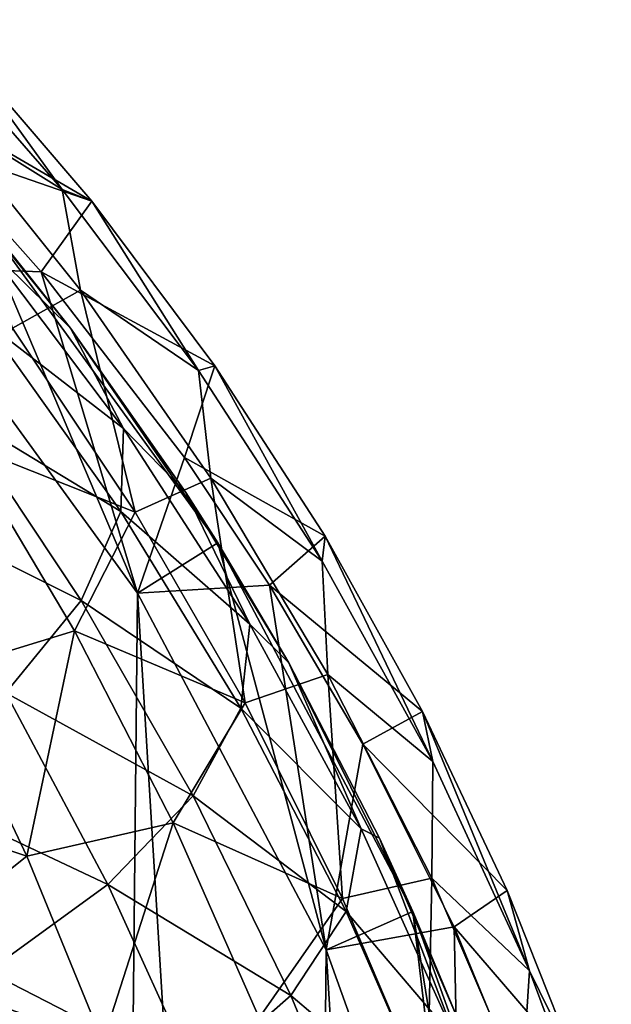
# Model space of a CAD drawing. Extents: x 0 to 500, y -78 to 1006.
# Tile 61 of 256: x 124.22 to 130.45, y -34.46 to -24.09. Entities that reach past the tile are written whole.
import ezdxf

# ---------------------------------------------------------------- set-up
doc = ezdxf.new("R2010")
doc.units = 0
doc.header["$LTSCALE"] = 65.185185
for name, color, linetype in [('236', 7, 'CONTINUOUS'), ('240', 7, 'CONTINUOUS'), ('252', 7, 'CONTINUOUS'), ('254', 7, 'CONTINUOUS'), ('257', 7, 'CONTINUOUS'), ('357', 7, 'CONTINUOUS'), ('361', 7, 'CONTINUOUS'), ('365', 7, 'CONTINUOUS'), ('378', 7, 'CONTINUOUS'), ('380', 7, 'CONTINUOUS')]:
    doc.layers.add(name, color=color, linetype=linetype)

msp = doc.modelspace()

# ---------------------------------------------------------------- linework, layer by layer
at = {"layer": '236', "color": 7, "linetype": 'CONTINUOUS'}
for points in [[(122.958, -26.688, -0.025), (125.458, -30.129, -0.025), (123.723, -26.045, -0.025), (122.958, -26.688, -0.025)], [(123.723, -26.045, -0.025), (125.458, -30.129, -0.025), (126.306, -29.6, -0.025), (123.723, -26.045, -0.025)], [(125.458, -30.129, -0.025), (127.446, -33.888, -0.025), (126.306, -29.6, -0.025), (125.458, -30.129, -0.025)], [(126.306, -29.6, -0.025), (127.446, -33.888, -0.025), (128.361, -33.484, -0.025), (126.306, -29.6, -0.025)], [(127.446, -33.888, -0.025), (128.883, -37.891, -0.025), (128.361, -33.484, -0.025), (127.446, -33.888, -0.025)], [(128.883, -37.891, -0.025), (129.74, -42.057, -0.025), (128.361, -33.484, -0.025), (128.883, -37.891, -0.025)], [(128.361, -33.484, -0.025), (129.74, -42.057, -0.025), (129.846, -37.621, -0.025), (128.361, -33.484, -0.025)]]:
    msp.add_3dface(points, dxfattribs=at)
at = {"layer": '240', "color": 7, "linetype": 'CONTINUOUS'}
for points in [[(125.458, -30.129, -0.025), (122.958, -26.688, -0.025), (125.458, -30.129), (125.458, -30.129, -0.025)], [(125.458, -30.129), (122.958, -26.688, -0.025), (122.958, -26.688), (125.458, -30.129)], [(127.446, -33.888, -0.025), (125.458, -30.129, -0.025), (127.446, -33.888), (127.446, -33.888, -0.025)], [(127.446, -33.888), (125.458, -30.129, -0.025), (125.458, -30.129), (127.446, -33.888)], [(128.883, -37.891, -0.025), (127.446, -33.888, -0.025), (128.883, -37.891), (128.883, -37.891, -0.025)], [(128.883, -37.891), (127.446, -33.888, -0.025), (127.446, -33.888), (128.883, -37.891)]]:
    msp.add_3dface(points, dxfattribs=at)
at = {"layer": '252', "color": 7, "linetype": 'CONTINUOUS'}
for points in [[(122.564, -65.77), (125.133, -62.381), (122.958, -26.688), (122.564, -65.77)], [(125.133, -62.381), (125.458, -30.129), (122.958, -26.688), (125.133, -62.381)], [(125.133, -62.381), (127.197, -58.662), (125.458, -30.129), (125.133, -62.381)], [(127.197, -58.662), (127.446, -33.888), (125.458, -30.129), (127.197, -58.662)], [(127.197, -58.662), (128.714, -54.689), (127.446, -33.888), (127.197, -58.662)], [(128.714, -54.689), (128.883, -37.891), (127.446, -33.888), (128.714, -54.689)]]:
    msp.add_3dface(points, dxfattribs=at)
at = {"layer": '254', "color": 7, "linetype": 'CONTINUOUS'}
for points in [[(123.414, -25.683, -5.283), (123.723, -26.045, -0.025), (124.753, -27.338, -4.77), (123.414, -25.683, -5.283)], [(123.723, -26.045, -0.025), (126.306, -29.6, -0.025), (124.753, -27.338, -4.77), (123.723, -26.045, -0.025)], [(124.753, -27.338, -4.77), (126.306, -29.6, -0.025), (125.968, -29.069, -4.286), (124.753, -27.338, -4.77)], [(125.968, -29.069, -4.286), (126.306, -29.6, -0.025), (127.054, -30.864, -3.836), (125.968, -29.069, -4.286)], [(126.306, -29.6, -0.025), (128.361, -33.484, -0.025), (127.054, -30.864, -3.836), (126.306, -29.6, -0.025)], [(127.054, -30.864, -3.836), (128.361, -33.484, -0.025), (128.008, -32.712, -3.426), (127.054, -30.864, -3.836)], [(128.008, -32.712, -3.426), (128.361, -33.484, -0.025), (128.829, -34.602, -3.062), (128.008, -32.712, -3.426)], [(128.361, -33.484, -0.025), (129.846, -37.621, -0.025), (128.829, -34.602, -3.062), (128.361, -33.484, -0.025)]]:
    msp.add_3dface(points, dxfattribs=at)
at = {"layer": '257', "color": 7, "linetype": 'CONTINUOUS'}
for points in [[(123.414, -25.683, -5.283), (124.753, -27.338, -4.77), (123.828, -26.431, -7.316), (123.414, -25.683, -5.283)], [(123.828, -26.431, -7.316), (124.753, -27.338, -4.77), (125.312, -28.392, -6.774), (123.828, -26.431, -7.316)], [(123.828, -26.431, -7.316), (125.312, -28.392, -6.774), (123.865, -27.277, -9.353), (123.828, -26.431, -7.316)], [(123.865, -27.277, -9.353), (125.283, -29.269, -8.905), (123.536, -28.21, -11.325), (123.865, -27.277, -9.353)], [(123.865, -27.277, -9.353), (125.312, -28.392, -6.774), (125.283, -29.269, -8.905), (123.865, -27.277, -9.353)], [(124.753, -27.338, -4.77), (125.968, -29.069, -4.286), (125.312, -28.392, -6.774), (124.753, -27.338, -4.77)], [(123.536, -28.21, -11.325), (124.866, -30.206, -10.969), (122.849, -29.2, -13.173), (123.536, -28.21, -11.325)], [(123.536, -28.21, -11.325), (125.283, -29.269, -8.905), (124.866, -30.206, -10.969), (123.536, -28.21, -11.325)], [(125.312, -28.392, -6.774), (126.643, -30.456, -6.177), (125.283, -29.269, -8.905), (125.312, -28.392, -6.774)], [(125.312, -28.392, -6.774), (125.968, -29.069, -4.286), (126.643, -30.456, -6.177), (125.312, -28.392, -6.774)], [(125.968, -29.069, -4.286), (127.054, -30.864, -3.836), (126.643, -30.456, -6.177), (125.968, -29.069, -4.286)], [(122.849, -29.2, -13.173), (124.866, -30.206, -10.969), (124.072, -31.178, -12.903), (122.849, -29.2, -13.173)], [(125.283, -29.269, -8.905), (126.548, -31.342, -8.413), (124.866, -30.206, -10.969), (125.283, -29.269, -8.905)], [(125.283, -29.269, -8.905), (126.643, -30.456, -6.177), (126.548, -31.342, -8.413), (125.283, -29.269, -8.905)], [(124.866, -30.206, -10.969), (126.044, -32.265, -10.577), (124.072, -31.178, -12.903), (124.866, -30.206, -10.969)], [(124.866, -30.206, -10.969), (126.548, -31.342, -8.413), (126.044, -32.265, -10.577), (124.866, -30.206, -10.969)], [(126.643, -30.456, -6.177), (127.816, -32.611, -5.525), (126.548, -31.342, -8.413), (126.643, -30.456, -6.177)], [(126.643, -30.456, -6.177), (127.054, -30.864, -3.836), (127.816, -32.611, -5.525), (126.643, -30.456, -6.177)], [(127.054, -30.864, -3.836), (128.008, -32.712, -3.426), (127.816, -32.611, -5.525), (127.054, -30.864, -3.836)], [(124.072, -31.178, -12.903), (125.146, -33.199, -12.605), (122.926, -32.153, -14.648), (124.072, -31.178, -12.903)], [(124.072, -31.178, -12.903), (126.044, -32.265, -10.577), (125.146, -33.199, -12.605), (124.072, -31.178, -12.903)], [(126.548, -31.342, -8.413), (127.659, -33.482, -7.874), (126.044, -32.265, -10.577), (126.548, -31.342, -8.413)], [(126.548, -31.342, -8.413), (127.816, -32.611, -5.525), (127.659, -33.482, -7.874), (126.548, -31.342, -8.413)], [(122.926, -32.153, -14.648), (125.146, -33.199, -12.605), (123.881, -34.115, -14.436), (122.926, -32.153, -14.648)], [(126.044, -32.265, -10.577), (127.073, -34.369, -10.148), (125.146, -33.199, -12.605), (126.044, -32.265, -10.577)], [(126.044, -32.265, -10.577), (127.659, -33.482, -7.874), (127.073, -34.369, -10.148), (126.044, -32.265, -10.577)], [(127.816, -32.611, -5.525), (128.824, -34.852, -4.814), (127.659, -33.482, -7.874), (127.816, -32.611, -5.525)], [(127.816, -32.611, -5.525), (128.008, -32.712, -3.426), (128.824, -34.852, -4.814), (127.816, -32.611, -5.525)], [(128.008, -32.712, -3.426), (128.829, -34.602, -3.062), (128.824, -34.852, -4.814), (128.008, -32.712, -3.426)], [(125.146, -33.199, -12.605), (126.077, -35.245, -12.28), (123.881, -34.115, -14.436), (125.146, -33.199, -12.605)], [(125.146, -33.199, -12.605), (127.073, -34.369, -10.148), (126.077, -35.245, -12.28), (125.146, -33.199, -12.605)], [(127.659, -33.482, -7.874), (128.612, -35.676, -7.287), (127.073, -34.369, -10.148), (127.659, -33.482, -7.874)], [(127.659, -33.482, -7.874), (128.824, -34.852, -4.814), (128.612, -35.676, -7.287), (127.659, -33.482, -7.874)], [(122.286, -34.985, -16.014), (123.881, -34.115, -14.436), (124.699, -36.084, -14.203), (122.286, -34.985, -16.014)], [(123.881, -34.115, -14.436), (126.077, -35.245, -12.28), (124.699, -36.084, -14.203), (123.881, -34.115, -14.436)], [(127.073, -34.369, -10.148), (127.955, -36.497, -9.681), (126.077, -35.245, -12.28), (127.073, -34.369, -10.148)], [(127.073, -34.369, -10.148), (128.612, -35.676, -7.287), (127.955, -36.497, -9.681), (127.073, -34.369, -10.148)]]:
    msp.add_3dface(points, dxfattribs=at)
at = {"layer": '357', "color": 7, "linetype": 'CONTINUOUS'}
for points in [[(124.445, -26.744, 0.025), (122.958, -26.688, 0.025), (123.25, -25.4, 0.025), (124.445, -26.744, 0.025)], [(125.458, -30.129, 0.025), (122.958, -26.688, 0.025), (124.445, -26.744, 0.025), (125.458, -30.129, 0.025)], [(125.953, -28.701, 0.025), (125.458, -30.129, 0.025), (124.445, -26.744, 0.025), (125.953, -28.701, 0.025)], [(126.851, -30.045, 0.025), (125.458, -30.129, 0.025), (125.953, -28.701, 0.025), (126.851, -30.045, 0.025)], [(127.446, -33.888, 0.025), (125.458, -30.129, 0.025), (126.851, -30.045, 0.025), (127.446, -33.888, 0.025)], [(127.833, -31.719, 0.025), (127.446, -33.888, 0.025), (126.851, -30.045, 0.025), (127.833, -31.719, 0.025)], [(128.795, -33.646, 0.025), (127.446, -33.888, 0.025), (127.833, -31.719, 0.025), (128.795, -33.646, 0.025)], [(128.883, -37.891, 0.025), (127.446, -33.888, 0.025), (128.795, -33.646, 0.025), (128.883, -37.891, 0.025)], [(129.621, -35.65, 0.025), (128.883, -37.891, 0.025), (128.795, -33.646, 0.025), (129.621, -35.65, 0.025)]]:
    msp.add_3dface(points, dxfattribs=at)
at = {"layer": '361', "color": 7, "linetype": 'CONTINUOUS'}
for points in [[(122.958, -26.688, 0.025), (125.458, -30.129, 0.025), (122.958, -26.688), (122.958, -26.688, 0.025)], [(122.958, -26.688), (125.458, -30.129, 0.025), (125.458, -30.129), (122.958, -26.688)], [(125.458, -30.129, 0.025), (127.446, -33.888, 0.025), (125.458, -30.129), (125.458, -30.129, 0.025)], [(125.458, -30.129), (127.446, -33.888, 0.025), (127.446, -33.888), (125.458, -30.129)], [(127.446, -33.888, 0.025), (128.883, -37.891, 0.025), (127.446, -33.888), (127.446, -33.888, 0.025)], [(127.446, -33.888), (128.883, -37.891, 0.025), (128.883, -37.891), (127.446, -33.888)]]:
    msp.add_3dface(points, dxfattribs=at)
at = {"layer": '365', "color": 7, "linetype": 'CONTINUOUS'}
for points in [[(123.106, -24.086, 11.375), (124.666, -25.876, 10.797), (123.548, -24.332, 9.333), (123.106, -24.086, 11.375)], [(124.666, -25.876, 10.797), (123.106, -24.086, 11.375), (123.352, -25.055, 13.009), (124.666, -25.876, 10.797)], [(123.548, -24.332, 9.333), (124.666, -25.876, 10.797), (124.977, -25.997, 8.683), (123.548, -24.332, 9.333)], [(124.666, -25.876, 10.797), (123.352, -25.055, 13.009), (124.858, -26.935, 12.535), (124.666, -25.876, 10.797)], [(123.352, -25.055, 13.009), (124.141, -27.338, 14.371), (124.858, -26.935, 12.535), (123.352, -25.055, 13.009)], [(124.666, -25.876, 10.797), (126.102, -27.782, 10.184), (124.977, -25.997, 8.683), (124.666, -25.876, 10.797)], [(126.102, -27.782, 10.184), (124.666, -25.876, 10.797), (124.858, -26.935, 12.535), (126.102, -27.782, 10.184)], [(124.977, -25.997, 8.683), (126.102, -27.782, 10.184), (126.273, -27.732, 8.07), (124.977, -25.997, 8.683)], [(124.141, -27.338, 14.371), (125.433, -29.276, 13.999), (124.858, -26.935, 12.535), (124.141, -27.338, 14.371)], [(126.102, -27.782, 10.184), (124.858, -26.935, 12.535), (126.231, -28.917, 12.032), (126.102, -27.782, 10.184)], [(124.858, -26.935, 12.535), (125.433, -29.276, 13.999), (126.231, -28.917, 12.032), (124.858, -26.935, 12.535)], [(124.141, -27.338, 14.371), (123.623, -28.554, 15.91), (125.433, -29.276, 13.999), (124.141, -27.338, 14.371)], [(126.102, -27.782, 10.184), (127.406, -29.793, 9.533), (126.273, -27.732, 8.07), (126.102, -27.782, 10.184)], [(127.406, -29.793, 9.533), (126.102, -27.782, 10.184), (126.231, -28.917, 12.032), (127.406, -29.793, 9.533)], [(126.273, -27.732, 8.07), (127.406, -29.793, 9.533), (127.436, -29.53, 7.5), (126.273, -27.732, 8.07)], [(123.623, -28.554, 15.91), (123.372, -30.961, 17.17), (124.796, -30.525, 15.636), (123.623, -28.554, 15.91)], [(123.623, -28.554, 15.91), (124.796, -30.525, 15.636), (125.433, -29.276, 13.999), (123.623, -28.554, 15.91)], [(125.433, -29.276, 13.999), (126.592, -31.284, 13.604), (126.231, -28.917, 12.032), (125.433, -29.276, 13.999)], [(127.406, -29.793, 9.533), (126.231, -28.917, 12.032), (127.466, -30.986, 11.498), (127.406, -29.793, 9.533)], [(126.231, -28.917, 12.032), (126.592, -31.284, 13.604), (127.466, -30.986, 11.498), (126.231, -28.917, 12.032)], [(125.433, -29.276, 13.999), (124.796, -30.525, 15.636), (126.592, -31.284, 13.604), (125.433, -29.276, 13.999)], [(127.406, -29.793, 9.533), (128.572, -31.903, 8.844), (127.436, -29.53, 7.5), (127.406, -29.793, 9.533)], [(127.436, -29.53, 7.5), (128.572, -31.903, 8.844), (128.463, -31.377, 6.98), (127.436, -29.53, 7.5)], [(128.572, -31.903, 8.844), (127.406, -29.793, 9.533), (127.466, -30.986, 11.498), (128.572, -31.903, 8.844)], [(123.372, -30.961, 17.17), (124.294, -32.899, 16.985), (124.796, -30.525, 15.636), (123.372, -30.961, 17.17)], [(124.796, -30.525, 15.636), (124.294, -32.899, 16.985), (125.835, -32.548, 15.345), (124.796, -30.525, 15.636)], [(124.796, -30.525, 15.636), (125.835, -32.548, 15.345), (126.592, -31.284, 13.604), (124.796, -30.525, 15.636)], [(123.372, -30.961, 17.17), (122.06, -32.16, 18.355), (124.294, -32.899, 16.985), (123.372, -30.961, 17.17)], [(126.592, -31.284, 13.604), (127.619, -33.347, 13.186), (127.466, -30.986, 11.498), (126.592, -31.284, 13.604)], [(128.572, -31.903, 8.844), (127.466, -30.986, 11.498), (128.56, -33.132, 10.932), (128.572, -31.903, 8.844)], [(127.466, -30.986, 11.498), (127.619, -33.347, 13.186), (128.56, -33.132, 10.932), (127.466, -30.986, 11.498)], [(126.592, -31.284, 13.604), (125.835, -32.548, 15.345), (127.619, -33.347, 13.186), (126.592, -31.284, 13.604)], [(128.572, -31.903, 8.844), (129.59, -34.109, 8.119), (128.463, -31.377, 6.98), (128.572, -31.903, 8.844)], [(128.463, -31.377, 6.98), (129.59, -34.109, 8.119), (129.356, -33.263, 6.514), (128.463, -31.377, 6.98)], [(129.59, -34.109, 8.119), (128.572, -31.903, 8.844), (128.56, -33.132, 10.932), (129.59, -34.109, 8.119)], [(122.06, -32.16, 18.355), (122.824, -34.068, 18.246), (124.294, -32.899, 16.985), (122.06, -32.16, 18.355)], [(124.294, -32.899, 16.985), (125.092, -34.856, 16.788), (125.835, -32.548, 15.345), (124.294, -32.899, 16.985)], [(125.835, -32.548, 15.345), (125.092, -34.856, 16.788), (126.742, -34.605, 15.037), (125.835, -32.548, 15.345)], [(125.835, -32.548, 15.345), (126.742, -34.605, 15.037), (127.619, -33.347, 13.186), (125.835, -32.548, 15.345)], [(124.294, -32.899, 16.985), (122.824, -34.068, 18.246), (125.092, -34.856, 16.788), (124.294, -32.899, 16.985)], [(127.619, -33.347, 13.186), (128.514, -35.452, 12.745), (128.56, -33.132, 10.932), (127.619, -33.347, 13.186)], [(128.56, -33.132, 10.932), (128.514, -35.452, 12.745), (129.508, -35.345, 10.337), (128.56, -33.132, 10.932)], [(129.59, -34.109, 8.119), (128.56, -33.132, 10.932), (129.508, -35.345, 10.337), (129.59, -34.109, 8.119)], [(129.356, -33.263, 6.514), (129.59, -34.109, 8.119), (130.115, -35.179, 6.106), (129.356, -33.263, 6.514)], [(127.619, -33.347, 13.186), (126.742, -34.605, 15.037), (128.514, -35.452, 12.745), (127.619, -33.347, 13.186)], [(122.824, -34.068, 18.246), (123.469, -35.979, 18.13), (125.092, -34.856, 16.788), (122.824, -34.068, 18.246)], [(130.452, -36.414, 7.367), (129.59, -34.109, 8.119), (129.508, -35.345, 10.337), (130.452, -36.414, 7.367)], [(129.59, -34.109, 8.119), (130.452, -36.414, 7.367), (130.115, -35.179, 6.106), (129.59, -34.109, 8.119)]]:
    msp.add_3dface(points, dxfattribs=at)
at = {"layer": '378', "color": 7, "linetype": 'CONTINUOUS'}
for points in [[(122.958, -26.688), (125.133, -62.381), (122.564, -65.77), (122.958, -26.688)], [(122.958, -26.688), (125.458, -30.129), (125.133, -62.381), (122.958, -26.688)], [(125.458, -30.129), (127.197, -58.662), (125.133, -62.381), (125.458, -30.129)], [(125.458, -30.129), (127.446, -33.888), (127.197, -58.662), (125.458, -30.129)], [(127.446, -33.888), (128.714, -54.689), (127.197, -58.662), (127.446, -33.888)], [(127.446, -33.888), (128.883, -37.891), (128.714, -54.689), (127.446, -33.888)]]:
    msp.add_3dface(points, dxfattribs=at)
at = {"layer": '380', "color": 7, "linetype": 'CONTINUOUS'}
for points in [[(122.301, -24.438, 0.025), (123.548, -24.332, 9.333), (124.977, -25.997, 8.683), (122.301, -24.438, 0.025)], [(123.25, -25.4, 0.025), (122.301, -24.438, 0.025), (124.977, -25.997, 8.683), (123.25, -25.4, 0.025)], [(124.445, -26.744, 0.025), (123.25, -25.4, 0.025), (124.977, -25.997, 8.683), (124.445, -26.744, 0.025)], [(124.445, -26.744, 0.025), (124.977, -25.997, 8.683), (126.273, -27.732, 8.07), (124.445, -26.744, 0.025)], [(125.953, -28.701, 0.025), (124.445, -26.744, 0.025), (126.273, -27.732, 8.07), (125.953, -28.701, 0.025)], [(125.953, -28.701, 0.025), (126.273, -27.732, 8.07), (127.436, -29.53, 7.5), (125.953, -28.701, 0.025)], [(126.851, -30.045, 0.025), (125.953, -28.701, 0.025), (127.436, -29.53, 7.5), (126.851, -30.045, 0.025)], [(126.851, -30.045, 0.025), (127.436, -29.53, 7.5), (128.463, -31.377, 6.98), (126.851, -30.045, 0.025)], [(127.833, -31.719, 0.025), (126.851, -30.045, 0.025), (128.463, -31.377, 6.98), (127.833, -31.719, 0.025)], [(127.833, -31.719, 0.025), (128.463, -31.377, 6.98), (129.356, -33.263, 6.514), (127.833, -31.719, 0.025)], [(128.795, -33.646, 0.025), (127.833, -31.719, 0.025), (129.356, -33.263, 6.514), (128.795, -33.646, 0.025)], [(128.795, -33.646, 0.025), (129.356, -33.263, 6.514), (130.115, -35.179, 6.106), (128.795, -33.646, 0.025)], [(129.621, -35.65, 0.025), (128.795, -33.646, 0.025), (130.115, -35.179, 6.106), (129.621, -35.65, 0.025)]]:
    msp.add_3dface(points, dxfattribs=at)

doc.saveas('drawing.dxf')
